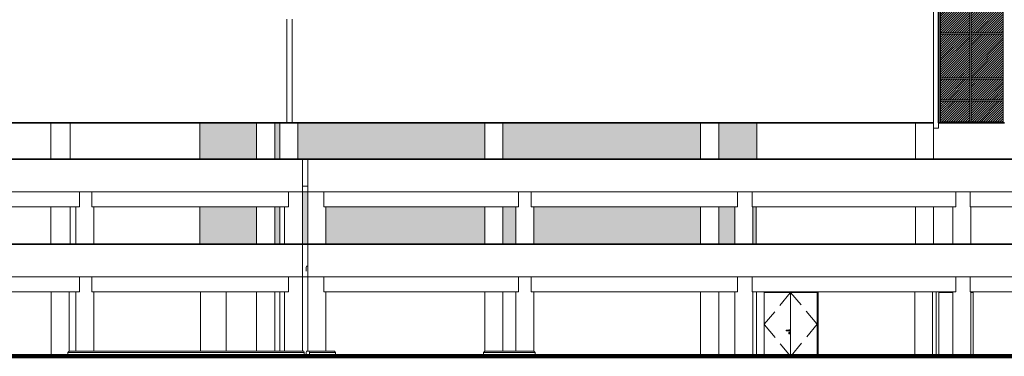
# Model space of a CAD drawing. Header units: millimetres. Extents: x 98865 to 469195, y -12752 to 43452.
# Tile 21 of 98: x 223310 to 261497, y -9900 to 3155. Entities that reach past the tile are written whole.
import ezdxf

# ---------------------------------------------------------------- set-up
doc = ezdxf.new("R2010")
doc.units = ezdxf.units.MM
doc.header["$LTSCALE"] = 0.05
doc.linetypes.add('DASHED', pattern=[19.05, 12.7, -6.35])
doc.layers.get('0').update_dxf_attribs({"lineweight": 0})
doc.layers.add('013 Door & Window', color=7, linetype='Continuous', lineweight=9)
doc.layers.add('CMP door mark', color=1, linetype='Continuous', lineweight=0)
doc.layers.add('PROIEZIONI', color=145, linetype='Continuous')
pattern_1 = [(45, (269715.81, 228326.32), (-44.90128, 44.90128), [])]

msp = doc.modelspace()

# ---------------------------------------------------------------- hatches: boundary and pattern name
at = {"lineweight": 0}
h = msp.add_hatch(dxfattribs=at)
h.set_pattern_fill('ANSI31', color=251, scale=20, style=0)
h.set_pattern_definition(pattern_1)
h.paths.add_polyline_path([(260156.6, 22780), (259021.2, 22780), (259021.2, 21350.7), (260156.6, 21350.7)])
h.paths.add_polyline_path([(261451.8, 22780), (260205.5, 22780), (260205.5, 21350.7), (261451.8, 21350.7)])
h.paths.add_polyline_path([(261451.8, 21300.7), (260205.5, 21300.7), (260205.5, 20000.1), (261451.8, 20000.1)])
h.paths.add_polyline_path([(260156.6, 21300.7), (259021.2, 21300.7), (259021.2, 20000.1), (260156.6, 20000.1)])
h.paths.add_polyline_path([(260156.6, 16200.7), (259021.2, 16200.7), (259021.2, 14900.1), (260156.6, 14900.1)])
h.paths.add_polyline_path([(261451.8, 16200.7), (260205.5, 16200.7), (260205.5, 14900.1), (261451.8, 14900.1)])
h.paths.add_polyline_path([(260156.6, 11100.7), (259021.2, 11100.7), (259021.2, 9800.1), (260156.6, 9800.1)])
h.paths.add_polyline_path([(261451.8, 11100.7), (260205.5, 11100.7), (260205.5, 9800.1), (261451.8, 9800.1)])
h.paths.add_polyline_path([(260156.6, 6000.7), (259021.2, 6000.7), (259021.2, 4700.1), (260156.6, 4700.1)])
h.paths.add_polyline_path([(261451.8, 6000.7), (260205.5, 6000.7), (260205.5, 4700.1), (261451.8, 4700.1)])
h.paths.add_polyline_path([(260156.6, 0.6), (259021.2, 0.6), (259021.2, -799.8), (260156.6, -799.8)])
h.paths.add_polyline_path([(261451.8, 0.6), (260205.5, 0.6), (260205.5, -799.8), (261451.8, -799.8)])
h = msp.add_hatch(dxfattribs=at)
h.set_pattern_fill('ANSI31', color=253, scale=20, style=0)
h.set_pattern_definition(pattern_1)
h.paths.add_polyline_path([(260156.6, 19950.1), (259021.2, 19950.1), (259021.2, 17100.2), (260156.6, 17100.2)])
h.paths.add_polyline_path([(261451.8, 19950.1), (260205.5, 19950.1), (260205.5, 17100.2), (261451.8, 17100.2)])
h.paths.add_polyline_path([(261451.8, 17050.2), (260205.5, 17050.2), (260205.5, 16250.7), (261451.8, 16250.7)])
h.paths.add_polyline_path([(260156.6, 17050.2), (259021.2, 17050.2), (259021.2, 16250.7), (260156.6, 16250.7)])
h.paths.add_polyline_path([(260156.6, 14850.1), (259021.2, 14850.1), (259021.2, 12000.2), (260156.6, 12000.2)])
h.paths.add_polyline_path([(261451.8, 14850.1), (260205.5, 14850.1), (260205.5, 12000.2), (261451.8, 12000.2)])
h.paths.add_polyline_path([(261451.8, 11950.2), (260205.5, 11950.2), (260205.5, 11150.7), (261451.8, 11150.7)])
h.paths.add_polyline_path([(260156.6, 11950.2), (259021.2, 11950.2), (259021.2, 11150.7), (260156.6, 11150.7)])
h.paths.add_polyline_path([(260156.6, 9750.1), (259021.2, 9750.1), (259021.2, 6900.2), (260156.6, 6900.2)])
h.paths.add_polyline_path([(261451.8, 9750.1), (260205.5, 9750.1), (260205.5, 6900.2), (261451.8, 6900.2)])
h.paths.add_polyline_path([(261451.8, 6850.2), (260205.5, 6850.2), (260205.5, 6050.7), (261451.8, 6050.7)])
h.paths.add_polyline_path([(260156.6, 6850.2), (259021.2, 6850.2), (259021.2, 6050.7), (260156.6, 6050.7)])
h.paths.add_polyline_path([(260156.6, 4650.1), (259021.2, 4650.1), (259021.2, 3675.1), (260156.6, 3675.1)])
h.paths.add_polyline_path([(261451.8, 4650.1), (260205.5, 4650.1), (260205.5, 3675.1), (261451.8, 3675.1)])
h.paths.add_polyline_path([(261451.8, 3625.1), (260205.5, 3625.1), (260205.5, 2650), (261451.8, 2650)])
h.paths.add_polyline_path([(260156.6, 3625.1), (259021.2, 3625.1), (259021.2, 2650), (260156.6, 2650)])
h.paths.add_polyline_path([(260156.6, 2600), (259021.2, 2600), (259021.2, 900.1), (260156.6, 900.1)])
h.paths.add_polyline_path([(261451.8, 2600), (260205.5, 2600), (260205.5, 900.1), (261451.8, 900.1)])
h.paths.add_polyline_path([(261451.8, 850.1), (260205.5, 850.1), (260205.5, 50.6), (261451.8, 50.6)])
h.paths.add_polyline_path([(260156.6, 850.1), (259021.2, 850.1), (259021.2, 50.6), (260156.6, 50.6)])
h = msp.add_hatch(color=251, dxfattribs=at)
h.paths.add_polyline_path([(232500, -850.2), (230302.6, -850.2), (230302.6, -2239.9), (232500, -2239.9)])
h.paths.add_polyline_path([(233200, -2239.9), (233402.8, -2239.9), (233402.8, -850.2), (233200, -850.2)])
h.paths.add_polyline_path([(241348.3, -850.2), (234102.8, -850.2), (234102.8, -2239.9), (241348.3, -2239.9)])
h = msp.add_hatch(color=251, dxfattribs=at)
h.paths.add_polyline_path([(249720.5, -850.2), (242048.3, -850.2), (242048.3, -2239.9), (249720.5, -2239.9)])
h.paths.add_polyline_path([(251902.2, -849.9), (250420.5, -849.9), (250420.5, -2239.9), (251902.2, -2239.9)])
h = msp.add_hatch(color=251, dxfattribs=at)
h.paths.add_polyline_path([(232500, -4100.2), (230302.6, -4100.2), (230302.6, -5540), (232500, -5540)])
h.paths.add_polyline_path([(234278.2, -3519.9), (234278.2, -5540), (234485, -5540), (234485, -3519.9)])
h.paths.add_polyline_path([(233200, -5540), (233402.8, -5540), (233402.8, -4100.2), (233200, -4100.2)])
h = msp.add_hatch(color=251, dxfattribs=at)
h.paths.add_polyline_path([(241348.3, -4100.2), (235181, -4100.2), (235181, -5540), (241348.3, -5540)])
h.paths.add_polyline_path([(250420.5, -5540), (251042.2, -5540), (251042.2, -4100.2), (250420.5, -4100.2)])
h.paths.add_polyline_path([(242042.6, -5540), (242548.7, -5540), (242548.7, -4100.2), (242042.6, -4100.2)])
h.paths.add_polyline_path([(251742.2, -5540), (251879.2, -5540), (251879.2, -4100.1), (251742.2, -4100.2)])
h.paths.add_polyline_path([(243251.5, -4100.2), (243251.5, -5540), (249720.5, -5540), (249720.5, -4100.2)])

# ---------------------------------------------------------------- linework, layer by layer
for p, q in [((258751, 22829.9), (258751, -849.9)), ((217544.7, -4099.9), (225634.5, -4099.9))]:
    msp.add_line(p, q)
at = {"color": 8}
for p, q in [((233675.4, -849.9), (233675.4, 3175.3)), ((233875.4, -849.9), (233875.4, 3175.3))]:
    msp.add_line(p, q, dxfattribs=at)
at = {"color": 250, "lineweight": 0}
msp.add_line((251902.2, -849.9), (251902.2, -2100.1), dxfattribs=at)
at = {"color": 7, "lineweight": 0}
msp.add_line((260174, -7400.2), (261841, -7400.2), dxfattribs=at)
at = {"lineweight": 100}
msp.add_line((124014.4, -9899.9), (467117.4, -9899.9), dxfattribs=at)
at = {"lineweight": 35}
for points in [[(233675.4, 22829.9), (258951, 22830), (258951, -849.9), (258951, -849.9)], [(194032.9, -849.9), (258751, -849.9)], [(258751, -849.9), (194032.9, -849.9)], [(258951, -849.9), (261500.8, -849.9)]]:
    msp.add_lwpolyline(points, dxfattribs=at)
at = {"lineweight": 0}
for points in [[(258951, 22690), (258951, -849.9), (258951, -849.9), (258951, -849.9)], [(224514.4, -2239.9), (224514.4, -849.9)], [(225264.4, -2239.9), (225264.4, -849.9)], [(234278.2, -6820), (234278.2, -3299.9)], [(234485, -3300.2), (234278.2, -3300.2)], [(234485, -6600.2), (234485, -3300.2)], [(225634.5, -3519.9), (225634.5, -4099.9)], [(233730.9, -4100.2), (233730.9, -3519.9)], [(234278.2, -5570), (234278.2, -3519.9)], [(234485, -5570), (234485, -3619.9)], [(235112.2, -4100.2), (235112.2, -3519.9)], [(224514.4, -4099.9), (224514.4, -5540)], [(225264.4, -4099.9), (225264.4, -5540)], [(233578.2, -5540), (233578.2, -4100.2)], [(235181, -5570), (235181, -4100.2)], [(251879.2, -5540), (251879.2, -4100.1)], [(259500.4, -5540), (259500.4, -4100.1)], [(260200.4, -5540), (260200.4, -4100.1)], [(234429.3, -6400.2), (234421.3, -6450.2)], [(234421.3, -6450.2), (234421.3, -6600.2)], [(225634.2, -7399.9), (225634.2, -6820)], [(233730.9, -7400.2), (233730.9, -6820)], [(234278.2, -9700.2), (234278.2, -6820)], [(234485, -9700.2), (234485, -6820)], [(235112.2, -7400.2), (235112.2, -6820)], [(225634.2, -7399.9), (217544.4, -7399.9)], [(224534.4, -9899.9), (224534.4, -7399.9)], [(225234.4, -9699.9), (225234.4, -7399.9)], [(241348.3, -9700.2), (241348.3, -7400.2)], [(242042.6, -9700.2), (242042.6, -7400.2)], [(242548.7, -9700.2), (242548.7, -7400.2)], [(243251.5, -9700.2), (243251.5, -7400.2)], [(251041.2, -9899.9), (251041.2, -7400.2)], [(251742.2, -9899.9), (251742.2, -7400.2)], [(251883.6, -9899.9), (251883.6, -7400.2)], [(252187.2, -9899.9), (252187.2, -7400.2)], [(253210.8, -7419.9), (253210.8, -9899.9)], [(254280.5, -9899.9), (254280.5, -7400.2)], [(258959.6, -7400.2), (258959.6, -9899.9)], [(259500.4, -9899.9), (259500.4, -7400.2)], [(260200.4, -9899.9), (260200.4, -7400.2)], [(260287.3, -7400.2), (260287.3, -9899.9)]]:
    msp.add_lwpolyline(points, dxfattribs=at)
at = {"color": 7, "lineweight": 0}
for points in [[(230302.6, -850.2), (230302.6, -2100.2)], [(232500, -850.2), (232500, -2100.2)], [(233200, -850.2), (233200, -2100.2)], [(233402.8, -850.2), (233402.8, -2100.2)], [(234102.8, -850.2), (234102.8, -2239.9)], [(241348.3, -850.2), (241348.3, -2239.9)], [(242048.3, -850.2), (242048.3, -2239.9)], [(126573.3, -2239.9), (436414.4, -2239.9)], [(126573.3, -2269.9), (436414.4, -2269.9)], [(233200, -2200.2), (233200, -2239.9)], [(233200, -2239.9), (233200, -2200.2)], [(233402.8, -2200.2), (233402.8, -2239.9)], [(233402.8, -2239.9), (233402.8, -2200.2)], [(126623.3, -3519.9), (436364.4, -3519.9)], [(226113.1, -4100.2), (226113.1, -3519.9)], [(242658.3, -4100.2), (242658.3, -3519.9)], [(243144, -4100.2), (243144, -3519.9)], [(251149.1, -4100.2), (251149.1, -3519.9)], [(251712.3, -4100.2), (251712.3, -3519.9)], [(259612.9, -4100.1), (259612.9, -3519.9)], [(260174, -4100.1), (260174, -3519.9)], [(225488.2, -5540), (225488.2, -4100.2)], [(233730.9, -4100.2), (226113.1, -4100.2)], [(226188.2, -5540), (226188.2, -4100.2)], [(230302.6, -4100.2), (230302.6, -5540)], [(232500, -5540), (232500, -4100.2)], [(233200, -5540), (233200, -4100.2)], [(233402.8, -5540), (233402.8, -4100.2)], [(242658.3, -4100.2), (235112.2, -4100.2)], [(241348.3, -5570), (241348.3, -4100.2)], [(242042.6, -5570), (242042.6, -4100.2)], [(242548.7, -5570), (242548.7, -4100.2)], [(251149.1, -4100.2), (243144, -4100.2)], [(243251.5, -5570), (243251.5, -4100.2)], [(251042.2, -5540), (251042.2, -4100.2)], [(259612.9, -4100.1), (251712.3, -4100.2)], [(251742.2, -5540), (251742.2, -4100.2)], [(268080.6, -4100), (260174, -4100.1)], [(156447.9, -5540), (436414.4, -5540)], [(156447.9, -5570), (436414.4, -5570)], [(234485.5, -6400.2), (234429.3, -6400.2)], [(156447.9, -6820), (436364.4, -6820)], [(226113.1, -7400.2), (226113.1, -6820)], [(242658.3, -7400.2), (242658.3, -6820)], [(243144, -7400.2), (243144, -6820)], [(251149.1, -7400.2), (251149.1, -6819.9)], [(251712.3, -7400.2), (251712.3, -6820)], [(259612.9, -7400.2), (259612.9, -6820)], [(260174, -7400.2), (260174, -6820)], [(225488.2, -9700.2), (225488.2, -7400.2)], [(233730.9, -7400.2), (226113.1, -7400.2)], [(226188.2, -9700.2), (226188.2, -7400.2)], [(230320.8, -9700.2), (230320.8, -7400.2)], [(231314.7, -9700.2), (231314.7, -7400.2)], [(232500, -9700.2), (232500, -7400.2)], [(233200, -9700.2), (233200, -7400.2)], [(233402.8, -9700.2), (233402.8, -7400.2)], [(233578.2, -9700.2), (233578.2, -7400.2)], [(242658.3, -7400.2), (235112.2, -7400.2)], [(235181, -9700.2), (235181, -7400.2)], [(251149.1, -7400.2), (243144, -7400.2)], [(259612.9, -7400.2), (251712.3, -7400.2)], [(225224.1, -9700.2), (225174.8, -9750.2)], [(225174.8, -9900.2), (225174.8, -9750.2)], [(234337.8, -9750.2), (225174.8, -9750.2)], [(234329.6, -9700.2), (225224.1, -9700.2)], [(234329.6, -9700.2), (234337.8, -9749.5)], [(234337.8, -9900.2), (234337.8, -9749.5)], [(234420.2, -9749.5), (234428.6, -9700.2)], [(234420.2, -9900.2), (234420.2, -9749.5)], [(235513.4, -9700.2), (234428.6, -9700.2)], [(234549.8, -9749.5), (234541.6, -9700.2)], [(234549.8, -9900.2), (234549.8, -9749.5)], [(235562.7, -9750.2), (234549.8, -9750.2)], [(235513.4, -9700.2), (235562.7, -9749.5)], [(235562.7, -9900.2), (235562.7, -9749.5)], [(241303.5, -9751.3), (241348.3, -9700.2)], [(241303.5, -9900.2), (241303.5, -9750.2)], [(243302.6, -9750.2), (241303.5, -9750.2)], [(243251.5, -9700.2), (241348.3, -9700.2)], [(243251.5, -9700.2), (243302.6, -9751.3)], [(243302.6, -9900.2), (243302.6, -9750.2)]]:
    msp.add_lwpolyline(points, dxfattribs=at)
at = {"lineweight": 0}
for points in [[(230302.6, -850.2), (232500, -850.2), (232500, -2239.9), (230302.6, -2239.9)], [(233200, -850.2), (233402.8, -850.2), (233402.8, -2239.9), (233200, -2239.9)], [(242048.3, -850.2), (249720.5, -850.2), (249720.5, -2239.9), (242048.3, -2239.9)], [(250420.5, -849.9), (251902.2, -849.9), (251902.2, -2239.9), (250420.5, -2239.9)], [(234278.2, -2269.9), (234485, -2269.9), (234485, -3519.7), (234278.2, -3519.7)], [(234278.2, -5540), (234485, -5540), (234485.8, -6820), (234278.2, -6820)]]:
    msp.add_lwpolyline(points, close=True, dxfattribs=at)
at = {"color": 250, "lineweight": 0}
for points in [[(249720.5, -2100.1), (249720.5, -849.9)], [(250420.5, -2100.1), (250420.5, -849.9)], [(258056.3, -2239.9), (258056.3, -849.9)], [(258756.3, -2239.9), (258756.3, -1049.9)], [(249720.5, -5540), (249720.5, -4100.2)], [(250420.5, -5540), (250420.5, -4100.2)], [(258056.3, -5540), (258056.3, -4100.1)], [(258756.3, -5540), (258756.3, -4100.1)], [(249720.5, -9899.9), (249720.5, -7400.2)], [(250420.5, -9899.9), (250420.5, -7400.2)]]:
    msp.add_lwpolyline(points, dxfattribs=at)
msp.add_lwpolyline([(258751, -849.9), (258751, -1049.9), (258951, -1049.9), (258951, -849.9)])
at = {"layer": '013 Door & Window', "color": 7, "linetype": 'Continuous', "lineweight": 13}
for p, q in [((258024.6, -7399.8, -950.9), (258024.6, -9899.9, -950.9)), ((258716.4, -7399.8, -950.9), (258716.4, -9899.9, -950.9)), ((258855.9, -7399.8, -950.9), (258855.9, -9899.9, -950.9))]:
    msp.add_line(p, q, dxfattribs=at)
at = {"layer": '013 Door & Window', "color": 7, "lineweight": 0}
for p, q in [((253041.4, -8896.5, 9.7), (253040.8, -8899.9, 9.7)), ((253040.8, -8899.9, 9.7), (253041.4, -8903.3, 9.7)), ((253043.1, -8893.5, 9.7), (253041.4, -8896.5, 9.7)), ((253041.4, -8903.3, 9.7), (253043.1, -8906.3, 9.7)), ((253045.8, -8891.2, 9.7), (253043.1, -8893.5, 9.7)), ((253043.1, -8906.3, 9.7), (253045.8, -8908.5, 9.7)), ((253043.8, -8899.9, 9.7), (253044.3, -8896.5, 9.7)), ((253044.3, -8896.5, 9.7), (253043.8, -8899.9, 9.7)), ((253044.3, -8903.3, 9.7), (253043.8, -8899.9, 9.7)), ((253043.8, -8899.9, 9.7), (253044.3, -8903.3, 9.7)), ((253044.3, -8896.5, 9.7), (253045.9, -8893.5, 9.7)), ((253045.9, -8893.5, 9.7), (253044.3, -8896.5, 9.7)), ((253045.9, -8906.3, 9.7), (253044.3, -8903.3, 9.7)), ((253044.3, -8903.3, 9.7), (253045.9, -8906.3, 9.7)), ((253049, -8890, 9.7), (253045.8, -8891.2, 9.7)), ((253045.8, -8908.5, 9.7), (253049, -8909.7, 9.7)), ((253045.9, -8893.5, 9.7), (253048.3, -8891.2, 9.7)), ((253048.3, -8891.2, 9.7), (253045.9, -8893.5, 9.7)), ((253048.3, -8908.5, 9.7), (253045.9, -8906.3, 9.7)), ((253045.9, -8906.3, 9.7), (253048.3, -8908.5, 9.7)), ((253048.3, -8891.2, 9.7), (253051.2, -8890, 9.7)), ((253051.2, -8890, 9.7), (253048.3, -8891.2, 9.7)), ((253051.2, -8909.7, 9.7), (253048.3, -8908.5, 9.7)), ((253048.3, -8908.5, 9.7), (253051.2, -8909.7, 9.7)), ((253051.2, -8890, 9.7), (253049, -8890, 9.7)), ((253049, -8909.7, 9.7), (253051.2, -8909.7, 9.7)), ((253057.4, -8890, 9.7), (253051.2, -8890, 9.7)), ((253051.2, -8909.7, 9.7), (253057.4, -8909.7, 9.7)), ((253053.1, -8899.9, 9.7), (253053.4, -8896.5, 9.7)), ((253053.4, -8896.5, 9.7), (253053.1, -8899.9, 9.7)), ((253053.4, -8903.3, 9.7), (253053.1, -8899.9, 9.7)), ((253053.1, -8899.9, 9.7), (253053.4, -8903.3, 9.7)), ((253053.4, -8896.5, 9.7), (253054.3, -8893.5, 9.7)), ((253054.3, -8893.5, 9.7), (253053.4, -8896.5, 9.7)), ((253054.3, -8906.3, 9.7), (253053.4, -8903.3, 9.7)), ((253053.4, -8903.3, 9.7), (253054.3, -8906.3, 9.7)), ((253054.3, -8893.5, 9.7), (253055.7, -8891.2, 9.7)), ((253055.7, -8891.2, 9.7), (253054.3, -8893.5, 9.7)), ((253055.7, -8908.5, 9.7), (253054.3, -8906.3, 9.7)), ((253054.3, -8906.3, 9.7), (253055.7, -8908.5, 9.7)), ((253055.7, -8891.2, 9.7), (253057.4, -8890, 9.7)), ((253057.4, -8890, 9.7), (253055.7, -8891.2, 9.7)), ((253057.4, -8909.7, 9.7), (253055.7, -8908.5, 9.7)), ((253055.7, -8908.5, 9.7), (253057.4, -8909.7, 9.7)), ((253065.5, -8890, 9.7), (253057.4, -8890, 9.7)), ((253057.4, -8909.7, 9.7), (253065.5, -8909.7, 9.7)), ((253064.4, -8899.9, 9.7), (253064.5, -8896.5, 9.7)), ((253064.5, -8896.5, 9.7), (253064.4, -8899.9, 9.7)), ((253064.5, -8903.3, 9.7), (253064.4, -8899.9, 9.7)), ((253064.4, -8899.9, 9.7), (253064.5, -8903.3, 9.7)), ((253064.5, -8896.5, 9.7), (253064.8, -8893.5, 9.7)), ((253064.8, -8893.5, 9.7), (253064.5, -8896.5, 9.7)), ((253064.8, -8906.3, 9.7), (253064.5, -8903.3, 9.7)), ((253064.5, -8903.3, 9.7), (253064.8, -8906.3, 9.7)), ((253064.8, -8893.5, 9.7), (253065.1, -8891.2, 9.7)), ((253065.1, -8891.2, 9.7), (253064.8, -8893.5, 9.7)), ((253065.1, -8908.5, 9.7), (253064.8, -8906.3, 9.7)), ((253064.8, -8906.3, 9.7), (253065.1, -8908.5, 9.7)), ((253065.1, -8891.2, 9.7), (253065.5, -8890, 9.7)), ((253065.5, -8890, 9.7), (253065.1, -8891.2, 9.7)), ((253065.5, -8909.7, 9.7), (253065.1, -8908.5, 9.7)), ((253065.1, -8908.5, 9.7), (253065.5, -8909.7, 9.7)), ((253146, -8890, 9.7), (253065.5, -8890, 9.7)), ((253065.5, -8909.7, 9.7), (253146, -8909.7, 9.7)), ((253137.4, -8986.4, 9.7), (253134.2, -8995.2, 9.7)), ((253134.3, -8995.2, 9.7), (253134.2, -8995.2, 9.7)), ((253134.2, -8995.2, 9.7), (253134.2, -9004.6, 9.7)), ((253134.2, -8995.2, 9.7), (253134.3, -8995.2, 9.7)), ((253134.3, -9004.6, 9.7), (253134.2, -9004.6, 9.7)), ((253134.2, -9004.6, 9.7), (253137.4, -9013.4, 9.7)), ((253134.2, -9004.6, 9.7), (253134.3, -9004.6, 9.7)), ((253134.3, -8995.2, 9.7), (253137.5, -8986.4, 9.7)), ((253137.5, -8986.4, 9.7), (253134.3, -8995.2, 9.7)), ((253134.3, -9004.6, 9.7), (253134.3, -8995.2, 9.7)), ((253134.3, -8995.2, 9.7), (253134.3, -9004.6, 9.7)), ((253137.5, -9013.3, 9.7), (253134.3, -9004.6, 9.7)), ((253134.3, -9004.6, 9.7), (253137.5, -9013.3, 9.7)), ((253137.4, -8886.4, 9.7), (253136, -8890, 9.7)), ((253136, -8890, 9.7), (253162.5, -8890, 9.7)), ((253162.5, -8909.7, 9.7), (253136, -8909.7, 9.7)), ((253136, -8909.7, 9.7), (253137.4, -8913.4, 9.7)), ((253143.4, -8879.2, 9.7), (253137.4, -8886.4, 9.7)), ((253137.4, -8913.4, 9.7), (253143.4, -8920.6, 9.7)), ((253143.4, -8979.2, 9.7), (253137.4, -8986.4, 9.7)), ((253137.5, -8986.4, 9.7), (253137.4, -8986.4, 9.7)), ((253137.4, -8986.4, 9.7), (253137.5, -8986.4, 9.7)), ((253137.4, -9013.4, 9.7), (253137.5, -9013.3, 9.7)), ((253137.5, -9013.3, 9.7), (253137.4, -9013.4, 9.7)), ((253137.4, -9013.4, 9.7), (253143.4, -9020.6, 9.7)), ((253137.5, -8986.4, 9.7), (253143.5, -8979.3, 9.7)), ((253143.5, -8979.3, 9.7), (253137.5, -8986.4, 9.7)), ((253137.5, -9013.3, 9.7), (253143.5, -9020.5, 9.7)), ((253143.5, -9020.5, 9.7), (253137.5, -9013.3, 9.7)), ((253151.5, -8874.5, 9.7), (253143.4, -8879.2, 9.7)), ((253143.4, -8920.6, 9.7), (253151.5, -8925.3, 9.7)), ((253151.5, -8974.5, 9.7), (253143.4, -8979.2, 9.7)), ((253143.5, -8979.3, 9.7), (253143.4, -8979.2, 9.7)), ((253143.4, -8979.2, 9.7), (253143.5, -8979.3, 9.7)), ((253143.5, -9020.5, 9.7), (253143.4, -9020.6, 9.7)), ((253143.4, -9020.6, 9.7), (253143.5, -9020.5, 9.7)), ((253143.4, -9020.6, 9.7), (253151.5, -9025.3, 9.7)), ((253143.5, -8979.3, 9.7), (253151.6, -8974.6, 9.7)), ((253151.6, -8974.6, 9.7), (253143.5, -8979.3, 9.7)), ((253143.5, -9020.5, 9.7), (253151.6, -9025.2, 9.7)), ((253151.6, -9025.2, 9.7), (253143.5, -9020.5, 9.7)), ((253154.2, -8890, 9.7), (253146, -8890, 9.7)), ((253146, -8890, 9.7), (253146.4, -8891.2, 9.7)), ((253146.4, -8891.2, 9.7), (253146, -8890, 9.7)), ((253146.4, -8908.5, 9.7), (253146, -8909.7, 9.7)), ((253146, -8909.7, 9.7), (253146.4, -8908.5, 9.7)), ((253146, -8909.7, 9.7), (253154.2, -8909.7, 9.7)), ((253146.4, -8891.2, 9.7), (253146.8, -8893.5, 9.7)), ((253146.8, -8893.5, 9.7), (253146.4, -8891.2, 9.7)), ((253146.8, -8906.3, 9.7), (253146.4, -8908.5, 9.7)), ((253146.4, -8908.5, 9.7), (253146.8, -8906.3, 9.7)), ((253146.8, -8893.5, 9.7), (253147, -8896.5, 9.7)), ((253147, -8896.5, 9.7), (253146.8, -8893.5, 9.7)), ((253147, -8903.3, 9.7), (253146.8, -8906.3, 9.7)), ((253146.8, -8906.3, 9.7), (253147, -8903.3, 9.7)), ((253147, -8896.5, 9.7), (253147.1, -8899.9, 9.7)), ((253147.1, -8899.9, 9.7), (253147, -8896.5, 9.7)), ((253147.1, -8899.9, 9.7), (253147, -8903.3, 9.7)), ((253147, -8903.3, 9.7), (253147.1, -8899.9, 9.7)), ((253160.8, -8872.9, 9.7), (253151.5, -8874.5, 9.7)), ((253151.5, -8925.3, 9.7), (253160.8, -8926.9, 9.7)), ((253160.8, -8972.9, 9.7), (253151.5, -8974.5, 9.7)), ((253151.5, -8974.5, 9.7), (253151.6, -8974.6, 9.7)), ((253151.6, -8974.6, 9.7), (253151.5, -8974.5, 9.7)), ((253151.6, -9025.2, 9.7), (253151.5, -9025.3, 9.7)), ((253151.5, -9025.3, 9.7), (253151.6, -9025.2, 9.7)), ((253151.5, -9025.3, 9.7), (253160.8, -9026.9, 9.7)), ((253151.6, -8974.6, 9.7), (253160.8, -8973, 9.7)), ((253160.8, -8973, 9.7), (253151.6, -8974.6, 9.7)), ((253160.8, -9026.8, 9.7), (253151.6, -9025.2, 9.7)), ((253151.6, -9025.2, 9.7), (253160.8, -9026.8, 9.7)), ((253153.4, -8988.5, 9.7), (253154.3, -8986.1, 9.7)), ((253154.3, -8986.1, 9.7), (253153.4, -8988.5, 9.7)), ((253153.4, -8991, 9.7), (253153.4, -8988.5, 9.7)), ((253153.4, -8988.5, 9.7), (253153.4, -8991, 9.7)), ((253153.4, -8991.1, 9.7), (253153.4, -8991, 9.7)), ((253153.4, -8991, 9.7), (253154.2, -8993.5, 9.7)), ((253154.2, -8993.5, 9.7), (253153.4, -8991.1, 9.7)), ((253160.3, -8890, 9.7), (253154.2, -8890, 9.7)), ((253154.2, -8890, 9.7), (253155.8, -8891.2, 9.7)), ((253155.8, -8891.2, 9.7), (253154.2, -8890, 9.7)), ((253155.8, -8908.5, 9.7), (253154.2, -8909.7, 9.7)), ((253154.2, -8909.7, 9.7), (253155.8, -8908.5, 9.7)), ((253154.2, -8909.7, 9.7), (253160.3, -8909.7, 9.7)), ((253155.8, -8995.5, 9.7), (253154.2, -8993.5, 9.7)), ((253154.2, -8993.5, 9.7), (253155.8, -8995.5, 9.7)), ((253156, -8984.2, 9.7), (253154.3, -8986.1, 9.7)), ((253154.3, -8986.1, 9.7), (253155.3, -8985, 9.7)), ((253155.3, -8985, 9.7), (253156, -8984.2, 9.7)), ((253155.8, -8891.2, 9.7), (253157.2, -8893.5, 9.7)), ((253157.2, -8893.5, 9.7), (253155.8, -8891.2, 9.7)), ((253157.2, -8906.3, 9.7), (253155.8, -8908.5, 9.7)), ((253155.8, -8908.5, 9.7), (253157.2, -8906.3, 9.7)), ((253155.8, -8997, 9.7), (253155.8, -8995.5, 9.7)), ((253155.8, -8995.5, 9.7), (253155.8, -9012.4, 9.7)), ((253155.8, -8999, 9.7), (253155.8, -8997, 9.7)), ((253155.8, -9000.8, 9.7), (253155.8, -8999, 9.7)), ((253155.8, -9002.8, 9.7), (253155.8, -9000.8, 9.7)), ((253155.8, -9005.8, 9.7), (253155.8, -9002.8, 9.7)), ((253155.8, -9012.4, 9.7), (253155.8, -9005.8, 9.7)), ((253155.9, -9013.2, 9.7), (253155.8, -9012.4, 9.7)), ((253155.8, -9012.4, 9.7), (253156.1, -9014.1, 9.7)), ((253156.1, -9014.1, 9.7), (253155.9, -9013.2, 9.7)), ((253156, -8984.2, 9.7), (253158.2, -8982.9, 9.7)), ((253158.2, -8982.9, 9.7), (253156, -8984.2, 9.7)), ((253156.9, -9015.6, 9.7), (253156.1, -9014.1, 9.7)), ((253156.1, -9014.1, 9.7), (253156.9, -9015.6, 9.7)), ((253158.3, -9016.7, 9.7), (253156.9, -9015.6, 9.7)), ((253156.9, -9015.6, 9.7), (253158.3, -9016.7, 9.7)), ((253157.2, -8893.5, 9.7), (253158.1, -8896.5, 9.7)), ((253158.1, -8896.5, 9.7), (253157.2, -8893.5, 9.7)), ((253158.1, -8903.3, 9.7), (253157.2, -8906.3, 9.7)), ((253157.2, -8906.3, 9.7), (253158.1, -8903.3, 9.7)), ((253158.1, -8896.5, 9.7), (253158.4, -8899.9, 9.7)), ((253158.4, -8899.9, 9.7), (253158.1, -8896.5, 9.7)), ((253158.4, -8899.9, 9.7), (253158.1, -8903.3, 9.7)), ((253158.1, -8903.3, 9.7), (253158.4, -8899.9, 9.7)), ((253158.2, -8982.9, 9.7), (253160.8, -8982.5, 9.7)), ((253160.8, -8982.5, 9.7), (253158.2, -8982.9, 9.7)), ((253159.9, -9017.3, 9.7), (253158.3, -9016.7, 9.7)), ((253158.3, -9016.7, 9.7), (253159.9, -9017.3, 9.7)), ((253160.8, -9017.3, 9.7), (253159.9, -9017.3, 9.7)), ((253159.9, -9017.3, 9.7), (253161.6, -9017.3, 9.7)), ((253162.5, -8890, 9.7), (253160.3, -8890, 9.7)), ((253160.3, -8890, 9.7), (253163.2, -8891.2, 9.7)), ((253163.2, -8891.2, 9.7), (253160.3, -8890, 9.7)), ((253163.2, -8908.5, 9.7), (253160.3, -8909.7, 9.7)), ((253160.3, -8909.7, 9.7), (253163.2, -8908.5, 9.7)), ((253160.3, -8909.7, 9.7), (253162.5, -8909.7, 9.7)), ((253170, -8874.5, 9.7), (253160.8, -8872.9, 9.7)), ((253160.8, -8926.9, 9.7), (253170, -8925.3, 9.7)), ((253160.8, -8973, 9.7), (253160.8, -8972.9, 9.7)), ((253160.8, -8972.9, 9.7), (253160.8, -8973, 9.7)), ((253170, -8974.5, 9.7), (253160.8, -8972.9, 9.7)), ((253170, -8974.6, 9.7), (253160.8, -8973, 9.7)), ((253160.8, -8973, 9.7), (253170, -8974.6, 9.7)), ((253160.8, -8982.5, 9.7), (253163.3, -8982.9, 9.7)), ((253163.3, -8982.9, 9.7), (253160.8, -8982.5, 9.7)), ((253161.6, -9017.3, 9.7), (253160.8, -9017.3, 9.7)), ((253170, -9025.2, 9.7), (253160.8, -9026.8, 9.7)), ((253160.8, -9026.8, 9.7), (253170, -9025.2, 9.7)), ((253160.8, -9026.9, 9.7), (253170, -9025.3, 9.7)), ((253160.8, -9026.8, 9.7), (253160.8, -9026.9, 9.7)), ((253160.8, -9026.9, 9.7), (253160.8, -9026.8, 9.7)), ((253163.3, -9016.7, 9.7), (253161.6, -9017.3, 9.7)), ((253161.6, -9017.3, 9.7), (253163.3, -9016.7, 9.7)), ((253162.5, -8890, 9.7), (253165.8, -8891.2, 9.7)), ((253165.8, -8891.2, 9.7), (253162.5, -8890, 9.7)), ((253165.8, -8908.5, 9.7), (253162.5, -8909.7, 9.7)), ((253162.5, -8909.7, 9.7), (253165.8, -8908.5, 9.7)), ((253163.2, -8891.2, 9.7), (253165.6, -8893.5, 9.7)), ((253165.6, -8893.5, 9.7), (253163.2, -8891.2, 9.7)), ((253165.6, -8906.3, 9.7), (253163.2, -8908.5, 9.7)), ((253163.2, -8908.5, 9.7), (253165.6, -8906.3, 9.7)), ((253163.3, -8982.9, 9.7), (253165.5, -8984.2, 9.7)), ((253165.5, -8984.2, 9.7), (253163.3, -8982.9, 9.7)), ((253164.6, -9015.6, 9.7), (253163.3, -9016.7, 9.7)), ((253163.3, -9016.7, 9.7), (253164.6, -9015.6, 9.7)), ((253165.5, -9014.1, 9.7), (253164.6, -9015.6, 9.7)), ((253164.6, -9015.6, 9.7), (253165.5, -9014.1, 9.7)), ((253165.5, -8984.2, 9.7), (253166.2, -8985, 9.7)), ((253166.2, -8985, 9.7), (253165.5, -8984.2, 9.7)), ((253165.5, -9014.1, 9.7), (253165.8, -9012.4, 9.7)), ((253165.6, -9013.2, 9.7), (253165.5, -9014.1, 9.7)), ((253165.6, -8893.5, 9.7), (253167.2, -8896.5, 9.7)), ((253167.2, -8896.5, 9.7), (253165.6, -8893.5, 9.7)), ((253167.2, -8903.3, 9.7), (253165.6, -8906.3, 9.7)), ((253165.6, -8906.3, 9.7), (253167.2, -8903.3, 9.7)), ((253165.8, -9012.4, 9.7), (253165.6, -9013.2, 9.7)), ((253165.8, -8891.2, 9.7), (253168.4, -8893.5, 9.7)), ((253168.4, -8893.5, 9.7), (253165.8, -8891.2, 9.7)), ((253168.4, -8906.3, 9.7), (253165.8, -8908.5, 9.7)), ((253165.8, -8908.5, 9.7), (253168.4, -8906.3, 9.7)), ((253167.3, -8993.5, 9.7), (253165.8, -8995.5, 9.7)), ((253165.8, -8995.5, 9.7), (253167.3, -8993.5, 9.7)), ((253165.8, -8995.5, 9.7), (253165.8, -8997, 9.7)), ((253165.8, -9012.4, 9.7), (253165.8, -8995.5, 9.7)), ((253165.8, -8997, 9.7), (253165.8, -8999, 9.7)), ((253165.8, -8999, 9.7), (253165.8, -9000.8, 9.7)), ((253165.8, -9000.8, 9.7), (253165.8, -9002.8, 9.7)), ((253165.8, -9002.8, 9.7), (253165.8, -9005.8, 9.7)), ((253165.8, -9005.8, 9.7), (253165.8, -9012.4, 9.7)), ((253166.2, -8985, 9.7), (253167.2, -8986.1, 9.7)), ((253167.2, -8986.1, 9.7), (253166.2, -8985, 9.7)), ((253167.2, -8896.5, 9.7), (253167.7, -8899.9, 9.7)), ((253167.7, -8899.9, 9.7), (253167.2, -8896.5, 9.7)), ((253167.7, -8899.9, 9.7), (253167.2, -8903.3, 9.7)), ((253167.2, -8903.3, 9.7), (253167.7, -8899.9, 9.7)), ((253167.2, -8986.1, 9.7), (253168.1, -8988.5, 9.7)), ((253168.1, -8988.5, 9.7), (253167.2, -8986.1, 9.7)), ((253168.1, -8991.1, 9.7), (253167.3, -8993.5, 9.7)), ((253167.3, -8993.5, 9.7), (253168.1, -8991.1, 9.7)), ((253168.1, -8988.5, 9.7), (253168.1, -8991, 9.7)), ((253168.1, -8991, 9.7), (253168.1, -8988.5, 9.7)), ((253168.1, -8991, 9.7), (253168.1, -8991.1, 9.7)), ((253168.1, -8991.1, 9.7), (253168.1, -8991, 9.7)), ((253168.4, -8893.5, 9.7), (253170.2, -8896.5, 9.7)), ((253170.2, -8896.5, 9.7), (253168.4, -8893.5, 9.7)), ((253170.2, -8903.3, 9.7), (253168.4, -8906.3, 9.7)), ((253168.4, -8906.3, 9.7), (253170.2, -8903.3, 9.7)), ((253178.1, -8879.2, 9.7), (253170, -8874.5, 9.7)), ((253170, -8925.3, 9.7), (253178.1, -8920.6, 9.7)), ((253170, -8974.5, 9.7), (253170, -8974.6, 9.7)), ((253178.1, -8979.2, 9.7), (253170, -8974.5, 9.7)), ((253170, -8974.6, 9.7), (253170, -8974.5, 9.7)), ((253170, -8974.6, 9.7), (253178.1, -8979.3, 9.7)), ((253178.1, -8979.3, 9.7), (253170, -8974.6, 9.7)), ((253178.1, -9020.5, 9.7), (253170, -9025.2, 9.7)), ((253170, -9025.2, 9.7), (253178.1, -9020.5, 9.7)), ((253170, -9025.3, 9.7), (253178.1, -9020.6, 9.7)), ((253170, -9025.2, 9.7), (253170, -9025.3, 9.7)), ((253170, -9025.3, 9.7), (253170, -9025.2, 9.7)), ((253170.2, -8896.5, 9.7), (253170.8, -8899.9, 9.7)), ((253170.8, -8899.9, 9.7), (253170.2, -8896.5, 9.7)), ((253170.8, -8899.9, 9.7), (253170.2, -8903.3, 9.7)), ((253170.2, -8903.3, 9.7), (253170.8, -8899.9, 9.7)), ((253184.1, -8886.4, 9.7), (253178.1, -8879.2, 9.7)), ((253178.1, -8920.6, 9.7), (253184.1, -8913.4, 9.7)), ((253178.1, -8979.2, 9.7), (253178.1, -8979.3, 9.7)), ((253184.1, -8986.4, 9.7), (253178.1, -8979.2, 9.7)), ((253178.1, -8979.3, 9.7), (253178.1, -8979.2, 9.7)), ((253178.1, -8979.3, 9.7), (253184.1, -8986.4, 9.7)), ((253184.1, -8986.4, 9.7), (253178.1, -8979.3, 9.7)), ((253184.1, -9013.3, 9.7), (253178.1, -9020.5, 9.7)), ((253178.1, -9020.5, 9.7), (253184.1, -9013.3, 9.7)), ((253178.1, -9020.6, 9.7), (253184.1, -9013.4, 9.7)), ((253178.1, -9020.5, 9.7), (253178.1, -9020.6, 9.7)), ((253178.1, -9020.6, 9.7), (253178.1, -9020.5, 9.7)), ((253187.3, -8895.2, 9.7), (253184.1, -8886.4, 9.7)), ((253184.1, -8913.4, 9.7), (253187.3, -8904.6, 9.7)), ((253184.1, -8986.4, 9.7), (253184.1, -8986.4, 9.7)), ((253184.1, -8986.4, 9.7), (253187.3, -8995.2, 9.7)), ((253187.3, -8995.2, 9.7), (253184.1, -8986.4, 9.7)), ((253184.1, -8986.4, 9.7), (253184.1, -8986.4, 9.7)), ((253187.3, -8995.2, 9.7), (253184.1, -8986.4, 9.7)), ((253187.3, -9004.6, 9.7), (253184.1, -9013.3, 9.7)), ((253184.1, -9013.4, 9.7), (253187.3, -9004.6, 9.7)), ((253184.1, -9013.3, 9.7), (253187.3, -9004.6, 9.7)), ((253184.1, -9013.3, 9.7), (253184.1, -9013.4, 9.7)), ((253184.1, -9013.4, 9.7), (253184.1, -9013.3, 9.7)), ((253187.3, -8904.6, 9.7), (253187.3, -8895.2, 9.7)), ((253187.3, -8995.2, 9.7), (253187.3, -8995.2, 9.7)), ((253187.3, -8995.2, 9.7), (253187.3, -8995.2, 9.7)), ((253187.3, -8995.2, 9.7), (253187.3, -9004.6, 9.7)), ((253187.3, -9004.6, 9.7), (253187.3, -8995.2, 9.7)), ((253187.3, -9004.6, 9.7), (253187.3, -8995.2, 9.7)), ((253187.3, -9004.6, 9.7), (253187.3, -9004.6, 9.7)), ((253187.3, -9004.6, 9.7), (253187.3, -9004.6, 9.7))]:
    msp.add_line(p, q, dxfattribs=at)
at = {"layer": '013 Door & Window', "color": 7, "linetype": 'Continuous', "lineweight": 0}
for p, q in [((253041.4, -8896.5, 9.7), (253040.8, -8899.9, 9.7)), ((253040.8, -8899.9, 9.7), (253041.4, -8903.3, 9.7)), ((253043.1, -8893.5, 9.7), (253041.4, -8896.5, 9.7)), ((253041.4, -8903.3, 9.7), (253043.1, -8906.3, 9.7)), ((253045.8, -8891.2, 9.7), (253043.1, -8893.5, 9.7)), ((253043.1, -8906.3, 9.7), (253045.8, -8908.5, 9.7)), ((253044.3, -8896.5, 9.7), (253043.8, -8899.9, 9.7)), ((253043.8, -8899.9, 9.7), (253044.3, -8903.3, 9.7)), ((253045.9, -8893.5, 9.7), (253044.3, -8896.5, 9.7)), ((253044.3, -8903.3, 9.7), (253045.9, -8906.3, 9.7)), ((253049, -8890, 9.7), (253045.8, -8891.2, 9.7)), ((253045.8, -8908.5, 9.7), (253049, -8909.7, 9.7)), ((253048.3, -8891.2, 9.7), (253045.9, -8893.5, 9.7)), ((253045.9, -8906.3, 9.7), (253048.3, -8908.5, 9.7)), ((253051.2, -8890, 9.7), (253049, -8890, 9.7)), ((253051.2, -8909.7, 9.7), (253049, -8909.7, 9.7)), ((253057.4, -8890, 9.7), (253051.2, -8890, 9.7)), ((253057.4, -8909.7, 9.7), (253051.2, -8909.7, 9.7)), ((253053.4, -8896.5, 9.7), (253053.1, -8899.9, 9.7)), ((253053.1, -8899.9, 9.7), (253053.4, -8903.3, 9.7)), ((253054.3, -8893.5, 9.7), (253053.4, -8896.5, 9.7)), ((253053.4, -8903.3, 9.7), (253054.3, -8906.3, 9.7)), ((253055.7, -8891.2, 9.7), (253054.3, -8893.5, 9.7)), ((253054.3, -8906.3, 9.7), (253055.7, -8908.5, 9.7)), ((253065.5, -8890, 9.7), (253057.4, -8890, 9.7)), ((253065.5, -8909.7, 9.7), (253057.4, -8909.7, 9.7)), ((253146, -8890, 9.7), (253065.5, -8890, 9.7)), ((253146, -8909.7, 9.7), (253065.5, -8909.7, 9.7)), ((253134.2, -8995.2, 9.7), (253137.4, -8986.4, 9.7)), ((253134.2, -9004.6, 9.7), (253134.2, -8995.2, 9.7)), ((253137.4, -9013.4, 9.7), (253134.2, -9004.6, 9.7)), ((253136, -8890, 9.7), (253137.4, -8886.4, 9.7)), ((253137.4, -8913.4, 9.7), (253136, -8909.7, 9.7)), ((253137.4, -8886.4, 9.7), (253143.4, -8879.2, 9.7)), ((253143.4, -8920.6, 9.7), (253137.4, -8913.4, 9.7)), ((253137.4, -8986.4, 9.7), (253143.4, -8979.2, 9.7)), ((253143.4, -9020.6, 9.7), (253137.4, -9013.4, 9.7)), ((253143.4, -8879.2, 9.7), (253151.5, -8874.5, 9.7)), ((253151.5, -8925.3, 9.7), (253143.4, -8920.6, 9.7)), ((253143.4, -8979.2, 9.7), (253151.5, -8974.5, 9.7)), ((253151.5, -9025.3, 9.7), (253143.4, -9020.6, 9.7)), ((253154.2, -8890, 9.7), (253146, -8890, 9.7)), ((253154.2, -8909.7, 9.7), (253146, -8909.7, 9.7)), ((253151.5, -8874.5, 9.7), (253160.8, -8872.9, 9.7)), ((253160.8, -8926.9, 9.7), (253151.5, -8925.3, 9.7)), ((253151.5, -8974.5, 9.7), (253160.8, -8972.9, 9.7)), ((253160.8, -9026.9, 9.7), (253151.5, -9025.3, 9.7)), ((253154.3, -8986.1, 9.7), (253153.4, -8988.5, 9.7)), ((253153.4, -8988.5, 9.7), (253153.4, -8991, 9.7)), ((253153.4, -8991, 9.7), (253153.4, -8991.1, 9.7)), ((253154.2, -8993.5, 9.7), (253153.4, -8991.1, 9.7)), ((253160.3, -8890, 9.7), (253154.2, -8890, 9.7)), ((253160.3, -8909.7, 9.7), (253154.2, -8909.7, 9.7)), ((253155.3, -8985, 9.7), (253154.3, -8986.1, 9.7)), ((253156, -8984.2, 9.7), (253155.3, -8985, 9.7)), ((253155.8, -8891.2, 9.7), (253157.2, -8893.5, 9.7)), ((253157.2, -8906.3, 9.7), (253155.8, -8908.5, 9.7)), ((253155.8, -8997, 9.7), (253155.8, -8995.5, 9.7)), ((253155.8, -8997, 9.7), (253155.8, -8999, 9.7)), ((253155.8, -8999, 9.7), (253155.8, -9000.8, 9.7)), ((253155.8, -9000.8, 9.7), (253155.8, -9002.8, 9.7)), ((253155.8, -9002.8, 9.7), (253155.8, -9005.8, 9.7)), ((253155.8, -9005.8, 9.7), (253155.8, -9012.4, 9.7)), ((253155.9, -9013.2, 9.7), (253155.8, -9012.4, 9.7)), ((253155.9, -9013.2, 9.7), (253156.1, -9014.1, 9.7)), ((253158.2, -8982.9, 9.7), (253156, -8984.2, 9.7)), ((253156.9, -9015.6, 9.7), (253156.1, -9014.1, 9.7)), ((253158.3, -9016.7, 9.7), (253156.9, -9015.6, 9.7)), ((253157.2, -8893.5, 9.7), (253158.1, -8896.5, 9.7)), ((253158.1, -8903.3, 9.7), (253157.2, -8906.3, 9.7)), ((253158.1, -8896.5, 9.7), (253158.4, -8899.9, 9.7)), ((253158.4, -8899.9, 9.7), (253158.1, -8903.3, 9.7)), ((253160.8, -8982.5, 9.7), (253158.2, -8982.9, 9.7)), ((253159.9, -9017.3, 9.7), (253158.3, -9016.7, 9.7)), ((253160.8, -9017.3, 9.7), (253159.9, -9017.3, 9.7)), ((253162.5, -8890, 9.7), (253160.3, -8890, 9.7)), ((253162.5, -8909.7, 9.7), (253160.3, -8909.7, 9.7)), ((253160.8, -8872.9, 9.7), (253170, -8874.5, 9.7)), ((253170, -8925.3, 9.7), (253160.8, -8926.9, 9.7)), ((253160.8, -8972.9, 9.7), (253170, -8974.5, 9.7)), ((253163.3, -8982.9, 9.7), (253160.8, -8982.5, 9.7)), ((253160.8, -9017.3, 9.7), (253161.6, -9017.3, 9.7)), ((253170, -9025.3, 9.7), (253160.8, -9026.9, 9.7)), ((253163.3, -9016.7, 9.7), (253161.6, -9017.3, 9.7)), ((253162.5, -8890, 9.7), (253165.8, -8891.2, 9.7)), ((253165.8, -8908.5, 9.7), (253162.5, -8909.7, 9.7)), ((253163.2, -8891.2, 9.7), (253165.6, -8893.5, 9.7)), ((253165.6, -8906.3, 9.7), (253163.2, -8908.5, 9.7)), ((253165.5, -8984.2, 9.7), (253163.3, -8982.9, 9.7)), ((253164.6, -9015.6, 9.7), (253163.3, -9016.7, 9.7)), ((253165.5, -9014.1, 9.7), (253164.6, -9015.6, 9.7)), ((253166.2, -8985, 9.7), (253165.5, -8984.2, 9.7)), ((253165.6, -9013.2, 9.7), (253165.5, -9014.1, 9.7)), ((253165.6, -8893.5, 9.7), (253167.2, -8896.5, 9.7)), ((253167.2, -8903.3, 9.7), (253165.6, -8906.3, 9.7)), ((253165.6, -9013.2, 9.7), (253165.8, -9012.4, 9.7)), ((253165.8, -8891.2, 9.7), (253168.4, -8893.5, 9.7)), ((253168.4, -8906.3, 9.7), (253165.8, -8908.5, 9.7)), ((253165.8, -8995.5, 9.7), (253167.3, -8993.5, 9.7)), ((253165.8, -8995.5, 9.7), (253165.8, -8997, 9.7)), ((253165.8, -8997, 9.7), (253165.8, -8999, 9.7)), ((253165.8, -8999, 9.7), (253165.8, -9000.8, 9.7)), ((253165.8, -9000.8, 9.7), (253165.8, -9002.8, 9.7)), ((253165.8, -9002.8, 9.7), (253165.8, -9005.8, 9.7)), ((253165.8, -9005.8, 9.7), (253165.8, -9012.4, 9.7)), ((253167.2, -8986.1, 9.7), (253166.2, -8985, 9.7)), ((253167.2, -8896.5, 9.7), (253167.7, -8899.9, 9.7)), ((253167.7, -8899.9, 9.7), (253167.2, -8903.3, 9.7)), ((253168.1, -8988.5, 9.7), (253167.2, -8986.1, 9.7)), ((253167.3, -8993.5, 9.7), (253168.1, -8991.1, 9.7)), ((253168.1, -8991, 9.7), (253168.1, -8988.5, 9.7)), ((253168.1, -8991, 9.7), (253168.1, -8991.1, 9.7)), ((253168.4, -8893.5, 9.7), (253170.2, -8896.5, 9.7)), ((253170.2, -8903.3, 9.7), (253168.4, -8906.3, 9.7)), ((253170, -8874.5, 9.7), (253178.1, -8879.2, 9.7)), ((253178.1, -8920.6, 9.7), (253170, -8925.3, 9.7)), ((253170, -8974.5, 9.7), (253178.1, -8979.2, 9.7)), ((253178.1, -9020.6, 9.7), (253170, -9025.3, 9.7)), ((253170.2, -8896.5, 9.7), (253170.8, -8899.9, 9.7)), ((253170.8, -8899.9, 9.7), (253170.2, -8903.3, 9.7)), ((253178.1, -8879.2, 9.7), (253184.1, -8886.4, 9.7)), ((253184.1, -8913.4, 9.7), (253178.1, -8920.6, 9.7)), ((253178.1, -8979.2, 9.7), (253184.1, -8986.4, 9.7)), ((253184.1, -9013.4, 9.7), (253178.1, -9020.6, 9.7)), ((253184.1, -8886.4, 9.7), (253187.3, -8895.2, 9.7)), ((253187.3, -8904.6, 9.7), (253184.1, -8913.4, 9.7)), ((253184.1, -8986.4, 9.7), (253187.3, -8995.2, 9.7)), ((253187.3, -9004.6, 9.7), (253184.1, -9013.4, 9.7)), ((253187.3, -8895.2, 9.7), (253187.3, -8904.6, 9.7)), ((253187.3, -8995.2, 9.7), (253187.3, -9004.6, 9.7))]:
    msp.add_line(p, q, dxfattribs=at)
at = {"layer": '013 Door & Window', "color": 7, "lineweight": 13, "elevation": 9.7}
for points in [[(252187.2, -7419.9), (254258.3, -7419.9)], [(254238.7, -9899.9), (254238.7, -7419.9)], [(254258.3, -9899.9), (254258.3, -7400.2)], [(254280.5, -9899.9), (254280.5, -7400.2)], [(254280.5, -9899.9), (254280.5, -7400.2)], [(254280.5, -9899.9), (254280.5, -7400.2)], [(258959.6, -7419.9), (259500.4, -7419.9)], [(260200.4, -7419.9), (260287.3, -7419.9)]]:
    msp.add_lwpolyline(points, dxfattribs=at)
at = {"layer": 'CMP door mark', "color": 8, "linetype": 'DASHED', "ltscale": 1000, "elevation": 9.7}
msp.add_lwpolyline([(253210.8, -7419.9), (254238.7, -8659.9), (253210.8, -9899.9), (252187.2, -8659.9)], close=True, dxfattribs=at)
at = {"layer": 'PROIEZIONI', "lineweight": 0}
for points, elevation in [([(258951, -849.9), (258951, 22830)], 9.7), ([(258972.4, -849.9), (258972.4, 22830)], 9.7), ([(259021.2, -849.9), (259021.2, 22830)], 9.7), ([(260156.6, -799.8), (260156.6, 22780)], -22490.3), ([(260205.5, -799.8), (260205.5, 22780)], -22490.3), ([(261451.8, -849.9), (261451.8, 22830)], -22490.3), ([(259021.2, 2650), (260156.6, 2650)], 9.7), ([(259021.2, 2600), (260156.6, 2600)], 9.7), ([(260205.5, 2650), (261451.8, 2650)], 9.7), ([(260205.5, 2600), (261451.8, 2600)], 9.7), ([(259021.2, 900.1), (260156.6, 900.1)], 9.7), ([(259021.2, 850.1), (260156.6, 850.1)], 9.7), ([(260205.5, 900.1), (261451.8, 900.1)], 9.7), ([(260205.5, 850.1), (261451.8, 850.1)], 9.7), ([(259021.2, 50.6), (260156.6, 50.6)], 9.7), ([(259021.2, 0.6), (260156.6, 0.6)], 9.7), ([(260205.5, 50.6), (261451.8, 50.6)], 9.7), ([(260205.5, 0.6), (261451.8, 0.6)], 9.7), ([(259021.2, -799.8), (260205.5, -799.8)], 9.7), ([(260205.5, -799.8), (261451.8, -799.8)], 9.7)]:
    msp.add_lwpolyline(points, dxfattribs=dict(at, elevation=elevation))

doc.saveas('drawing.dxf')
